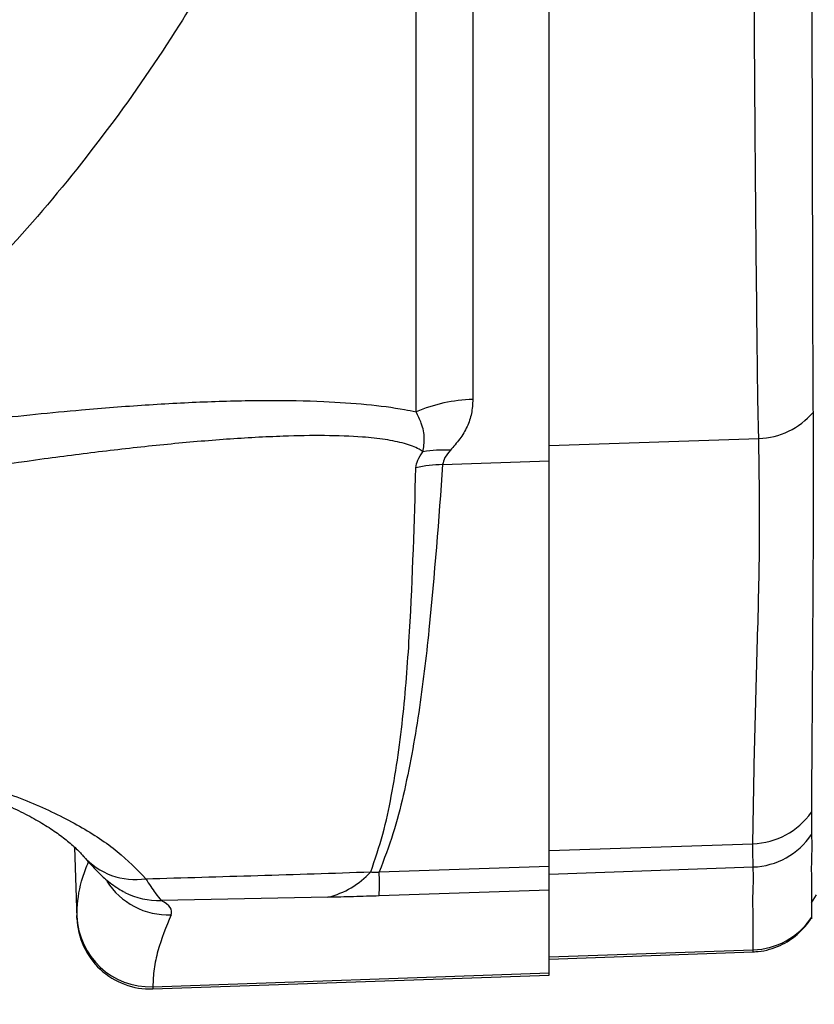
# Model space of a CAD drawing. Extents: x 0 to 8410, y 0 to 5940.
# Tile 104 of 110: x 7630 to 7847, y 4252 to 4520. Entities that reach past the tile are written whole.
import ezdxf

# ---------------------------------------------------------------- set-up
doc = ezdxf.new("R2010")
doc.units = 0
doc.header["$LTSCALE"] = 10
doc.layers.get('0').update_dxf_attribs({"linetype": 'CONTINUOUS'})
doc.styles.add('SLDTEXTSTYLE0', font='TXT', dxfattribs={"width": 0.605})
doc.dimstyles.new('SLDDIMSTYLE13', dxfattribs={"dimtxt": 50, "dimasz": 50, "dimexe": 0, "dimexo": 0.0625, "dimgap": 12.5, "dimtad": 1, "dimdec": 4, "dimlfac": 5, "dimzin": 12, "dimtxsty": 'SLDTEXTSTYLE0', "dimsah": 1, "dimcen": 0.09, "dimazin": 3, "dimtfac": 1, "dimtofl": 0, "dimtmove": 0, "dimatfit": 3, "dimtolj": 1, "dimtzin": 12})
doc.dimstyles.new('SLDDIMSTYLE14', dxfattribs={"dimtxt": 50, "dimasz": 50, "dimexe": 0, "dimexo": 0.0625, "dimgap": 12.5, "dimtad": 0, "dimtih": 1, "dimtoh": 1, "dimdec": 1, "dimlfac": 0.5, "dimrnd": 1e-09, "dimzin": 12, "dimtxsty": 'SLDTEXTSTYLE0', "dimsah": 1, "dimcen": 0, "dimazin": 3, "dimtfac": 1, "dimtofl": 0, "dimtmove": 0, "dimatfit": 3, "dimtolj": 1, "dimtzin": 12})

# ---------------------------------------------------------------- blocks, each defined once
blk = doc.blocks.new('_D_22')
at = {"color": 7, "linetype": 'CONTINUOUS'}
for p, q in [((7304.49, 4933.16), (7304.49, 5441.31)), ((7609.98, 4886.56), (7936.11, 5098.36))]:
    blk.add_line(p, q, dxfattribs=at)
blk.add_arc((7304.49, 4688.18), 738.13, 33, 90, dxfattribs=at)
for points in [[(7304.49, 5426.31), (7354.21, 5417.12), (7354.71, 5432.11)], [(7923.53, 5090.19), (7901.05, 5135.48), (7888.75, 5126.89)]]:
    blk.add_solid(points, dxfattribs=at)
at = {"color": 7, "linetype": 'CONTINUOUS', "insert": (7641.8, 5418.29), "char_height": 50, "attachment_point": 1, "rotation": 331.5, "style": 'SLDTEXTSTYLE0'}
blk.add_mtext('57°', dxfattribs=at)
blk = doc.blocks.new('_D_25')
at = {"color": 7, "linetype": 'CONTINUOUS'}
for p, q in [((7304.49, 4688.18), (7437.44, 4413.68)), ((7437.44, 4413.68), (7588.33, 4102.16)), ((7588.33, 4102.16), (7834.79, 4102.16))]:
    blk.add_line(p, q, dxfattribs=at)
blk.add_solid([(7437.44, 4413.68), (7452.49, 4365.41), (7465.99, 4371.95)], dxfattribs=at)
at = {"color": 7, "linetype": 'CONTINUOUS', "insert": (7613.33, 4166.62), "char_height": 50, "attachment_point": 1, "style": 'SLDTEXTSTYLE0'}
blk.add_mtext('R152,5', dxfattribs=at)

msp = doc.modelspace()

# ---------------------------------------------------------------- linework, layer by layer
at = {"color": 7, "linetype": 'CONTINUOUS'}
for p, q in [((7774.489456, 4399.996246), (7774.489456, 4639.680827)), ((7774.489456, 4289.561713), (7774.489456, 4399.996246)), ((7645.055913, 4294.685805), (7645.731263, 4275.345767)), ((7774.489456, 4283.024753), (7774.489456, 4289.561713)), ((7774.489456, 4260.416949), (7774.489456, 4283.024753)), ((7846.039318, 4279.55004), (7847.422265, 4281.668628)), ((7846.060895, 4279.535735), (7846.075677, 4275.492633)), ((7846.075677, 4275.492633), (7846.056544, 4275.164092)), ((7774.489456, 4264.179195), (7830.18037, 4266.124213)), ((7774.489456, 4259.829963), (7774.489456, 4260.416949)), ((7666.417085, 4256.056274), (7774.489456, 4259.829963))]:
    msp.add_line(p, q, dxfattribs=at)
at = {"color": 8, "linetype": 'CONTINUOUS'}
for p, q in [((7753.708386, 4630.782092), (7753.708386, 4416.779006)), ((7738.199644, 4413.400138), (7738.199644, 4626.537288)), ((7774.489456, 4404.197181), (7831.6895, 4406.126464)), ((7745.466822, 4399.017299), (7774.489456, 4399.996246)), ((7774.489456, 4293.775523), (7830.084704, 4295.650924)), ((7728.172415, 4287.955249), (7774.489456, 4289.561713)), ((7774.489456, 4287.365401), (7830.144786, 4289.306605)), ((7774.489456, 4283.024753), (7728.172415, 4281.418765)), ((7714.187675, 4281.038249), (7668.663316, 4280.200446)), ((7645.731263, 4275.345767), (7645.731263, 4275.911773)), ((7774.489456, 4264.760459), (7830.193304, 4266.703094)), ((7830.180191, 4266.129459), (7830.193304, 4266.703094)), ((7666.417085, 4256.648505), (7774.489456, 4260.416949)), ((7666.417085, 4256.648505), (7666.417085, 4256.056274))]:
    msp.add_line(p, q, dxfattribs=at)
for centre, radius, start, end in [((7755.029056, 4373.435843), 43.363279, 91.74526763, 112.83650326), ((7831.029279, 4426.417397), 20.301672, 271.86361727, 319.57522232), ((7745.885958, 4364.268735), 38.694837, 87.5048836, 98.60248559), ((7746.671872, 4357.744735), 41.290153, 91.67241069, 101.87732899), ((7829.517321, 4315.800221), 20.157284, 271.61296321, 325.01587266), ((7829.444431, 4309.307052), 20.012705, 272.00550379, 326.12698509), ((7661.66461, 4304.817052), 18.951708, 221.33695706, 278.60938728), ((7708.258266, 4304.353613), 24.057516, 284.26860805, 317.07526826), ((7601.80912, 4284.687007), 126.405552, 358.51844059, 1.48155941), ((7670.710331, 4296.251646), 20.028364, 212.6713906, 271.92558679), ((7667.871477, 4299.985893), 19.801285, 242.70330402, 272.29182763), ((7665.706799, 4276.624114), 19.988233, 182.04234145, 272.03644643), ((7829.503313, 4286.694082), 20.002892, 271.97678426, 325.94479304)]:
    msp.add_arc(centre, radius, start, end, dxfattribs=at)
at = {"color": 7, "linetype": 'CONTINUOUS'}
msp.add_arc((7665.719085, 4276.043886), 20, 182, 272, dxfattribs=at)
at = {"color": 8, "linetype": 'CONTINUOUS'}
msp.add_ellipse((7304.584956, 4264.859856), major_axis=(366.978189, 12.253132), ratio=0.070381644, start_param=6.2494389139, end_param=6.4066535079, dxfattribs=at)
for points, knots in [([(7512.986147, 4391.42319), (7517.569496, 4395.045862), (7526.749008, 4402.301334), (7539.277304, 4413.95256), (7552.402106, 4427.520034), (7565.797723, 4443.242111), (7579.192913, 4461.297209), (7591.328205, 4480.134719), (7602.27267, 4499.726877), (7612.413805, 4520.68317), (7621.665935, 4543.144707), (7629.821692, 4567.171766), (7636.566575, 4592.055665), (7641.725323, 4617.253468), (7645.257301, 4642.644908), (7647.233563, 4668.01282), (7647.707743, 4693.551128), (7646.847593, 4713.953043), (7645.14426, 4733.734084), (7642.683463, 4752.948028), (7638.324494, 4776.269168), (7632.735494, 4799.008241), (7625.647379, 4822.070171), (7616.950907, 4845.276818), (7606.491973, 4868.514465), (7594.596368, 4890.793968), (7581.251672, 4912.081761), (7567.769135, 4930.526547), (7554.534796, 4946.423567), (7541.763819, 4960.006515), (7527.975058, 4973.066259), (7517.778644, 4981.133754), (7512.691327, 4985.158885)], [0, 0, 0, 0, 0.02521374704, 0.0504979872, 0.07575767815, 0.11033125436, 0.14500038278, 0.17972319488, 0.21442737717, 0.24903053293, 0.28669781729, 0.32447761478, 0.3622219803, 0.39984082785, 0.43556565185, 0.47144331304, 0.50731135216, 0.54302311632, 0.55740447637, 0.59135306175, 0.62541182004, 0.65949435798, 0.69347596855, 0.73219975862, 0.77105355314, 0.80996860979, 0.84884917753, 0.88759618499, 0.91569959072, 0.94389278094, 0.97200631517, 1, 1, 1, 1]), ([(7831.6895, 4406.126464), (7831.625376, 4408.442415), (7831.496901, 4413.082581), (7831.363125, 4422.544463), (7831.239937, 4433.721312), (7831.099044, 4446.724007), (7830.941054, 4461.47205), (7830.796408, 4477.842922), (7830.65805, 4495.686986), (7830.527903, 4514.874366), (7830.409297, 4535.324065), (7830.305225, 4556.878822), (7830.214113, 4579.352283), (7830.141025, 4601.646201), (7830.078638, 4623.491), (7830.052165, 4637.694268), (7830.038928, 4644.795859)], [0, 0, 0, 0, 0.0725652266, 0.1453893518, 0.2182150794, 0.2907813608, 0.3633445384, 0.43616796, 0.5089903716, 0.5815539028, 0.6541290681, 0.7269625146, 0.7997966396, 0.8723705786, 0.9361856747, 1, 1, 1, 1]), ([(7846.015357, 4646.779502), (7846.016773, 4644.578405), (7846.021988, 4636.47394), (7846.036194, 4622.578842), (7846.057885, 4603.356367), (7846.080537, 4582.668949), (7846.107396, 4560.83043), (7846.137057, 4539.870066), (7846.172271, 4519.953392), (7846.21065, 4501.234308), (7846.24992, 4483.795155), (7846.290148, 4467.776388), (7846.33925, 4453.313911), (7846.372409, 4440.536568), (7846.388867, 4429.525693), (7846.412665, 4420.177789), (7846.460309, 4415.558379), (7846.484088, 4413.252795)], [0, 0, 0, 0, 0.0202704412, 0.0746360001, 0.1290032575, 0.2013308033, 0.2739113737, 0.3464920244, 0.4188182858, 0.4912708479, 0.5639804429, 0.6366897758, 0.7091402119, 0.7817243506, 0.8545674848, 0.9274134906, 1, 1, 1, 1]), ([(7718.115591, 4622.12559), (7717.788197, 4620.781538), (7715.300287, 4610.567904), (7709.566812, 4591.764138), (7699.474255, 4566.396323), (7687.48375, 4541.984705), (7672.723106, 4516.718975), (7654.939589, 4490.90291), (7633.885001, 4464.82454), (7610.909381, 4440.334415), (7589.453183, 4420.281098), (7575.34384, 4408.753847), (7569.97835, 4404.370273)], [0, 0, 0, 0, 0.0152847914, 0.1161511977, 0.2173824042, 0.3187325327, 0.4197627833, 0.5453574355, 0.671304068, 0.7972770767, 0.9229086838, 1, 1, 1, 1]), ([(7569.97835, 4404.370273), (7578.683008, 4405.673348), (7596.094014, 4408.279751), (7621.811242, 4411.484257), (7644.582761, 4413.803432), (7664.456195, 4415.347548), (7681.46303, 4416.254874), (7697.804711, 4416.617239), (7712.300595, 4416.361598), (7724.845016, 4415.519341), (7733.04704, 4414.4574), (7737.169915, 4413.611428), (7738.199644, 4413.400138)], [0, 0, 0, 0, 0.1396820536, 0.2793912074, 0.4190259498, 0.5175646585, 0.6162564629, 0.714807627, 0.8131536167, 0.893279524, 0.9733454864, 1, 1, 1, 1]), ([(7753.708386, 4416.779006), (7753.630849, 4415.478026), (7753.475777, 4412.876059), (7752.247249, 4409.283871), (7750.205577, 4405.926256), (7748.449096, 4403.92694), (7747.570508, 4402.926887)], [0, 0, 0, 0, 0.2465484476, 0.4930981, 0.7464489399, 1, 1, 1, 1]), ([(7740.098052, 4402.528251), (7740.290503, 4403.740389), (7740.676759, 4406.173194), (7739.982078, 4409.832919), (7738.725159, 4412.348415), (7738.199644, 4413.400138)], [0, 0, 0, 0, 0.3662211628, 0.7350186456, 1, 1, 1, 1]), ([(7846.484088, 4413.252795), (7846.501412, 4409.739435), (7846.588033, 4392.172716), (7846.438994, 4365.657321), (7846.24184, 4333.013328), (7846.102216, 4313.833149), (7846.032404, 4304.243053)], [0, 0, 0, 0, 0.0937214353, 0.4686049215, 0.7343022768, 1, 1, 1, 1]), ([(7740.098052, 4402.528251), (7739.760545, 4402.756362), (7738.470856, 4403.628025), (7735.231689, 4404.829799), (7729.939155, 4405.90667), (7722.719908, 4406.676864), (7713.435243, 4407.001217), (7700.99444, 4406.780251), (7686.660312, 4405.990273), (7670.480291, 4404.59548), (7653.806194, 4402.757085), (7630.119027, 4399.717577), (7599.161773, 4395.09755), (7573.471279, 4390.482048), (7560.624503, 4388.174022)], [0, 0, 0, 0, 0.0158844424, 0.0606978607, 0.1057835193, 0.1507699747, 0.217057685, 0.2834088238, 0.3688809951, 0.4544988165, 0.5402297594, 0.6258560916, 0.812905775, 1, 1, 1, 1]), ([(7830.084704, 4295.650924), (7830.230289, 4304.857649), (7830.521457, 4323.271147), (7831.337485, 4350.90375), (7832.113046, 4378.534902), (7831.830681, 4396.929352), (7831.6895, 4406.126464)], [0, 0, 0, 0, 0.2499998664, 0.5000010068, 0.7500035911, 1, 1, 1, 1]), ([(7738.173657, 4398.150886), (7738.269532, 4398.833208), (7738.462674, 4400.207753), (7739.550315, 4401.751046), (7740.098052, 4402.528251)], [0, 0, 0, 0, 0.49639820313, 1, 1, 1, 1]), ([(7747.570508, 4402.926887), (7747.003134, 4402.245685), (7745.858765, 4400.871732), (7745.5982, 4399.638898), (7745.466822, 4399.017299)], [0, 0, 0, 0, 0.49579661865, 1, 1, 1, 1]), ([(7725.874358, 4287.969554), (7727.037768, 4291.410616), (7729.365385, 4298.295095), (7732.402726, 4312.66808), (7734.937016, 4331.069615), (7737.112576, 4360.943447), (7737.749182, 4383.266405), (7738.173657, 4398.150886)], [0, 0, 0, 0, 0.0930117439, 0.1860871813, 0.3895040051, 0.5929340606, 1, 1, 1, 1]), ([(7745.466822, 4399.017299), (7744.3612, 4383.99774), (7742.702586, 4361.465954), (7739.17681, 4331.385095), (7735.818341, 4312.857326), (7732.139085, 4298.376871), (7729.494861, 4291.429707), (7728.172415, 4287.955249)], [0, 0, 0, 0, 0.40647163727, 0.60977371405, 0.81306193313, 0.90650739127, 1, 1, 1, 1]), ([(7371.983611, 4310.921634), (7372.664899, 4311.033128), (7381.894118, 4312.543514), (7399.433023, 4315.210358), (7423.979445, 4318.419932), (7447.705192, 4320.973381), (7470.499793, 4322.852926), (7493.922568, 4324.131225), (7517.669078, 4324.584994), (7541.380409, 4324.045889), (7563.431597, 4322.523006), (7583.685663, 4320.052237), (7602.348416, 4316.60868), (7619.213221, 4312.152452), (7634.154459, 4306.741439), (7646.779008, 4300.528933), (7657.21554, 4293.669697), (7662.076006, 4288.605961), (7664.50163, 4286.078895)], [0, 0, 0, 0, 0.00450994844, 0.06109499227, 0.11786480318, 0.17472456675, 0.23154565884, 0.28817365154, 0.3574778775, 0.42704030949, 0.49670617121, 0.56629919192, 0.63562910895, 0.70831784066, 0.78128257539, 0.85434244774, 0.92730933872, 1, 1, 1, 1]), ([(7846.032404, 4304.243053), (7846.039486, 4302.742117), (7846.053726, 4299.72411), (7846.058219, 4298.678492), (7846.060478, 4298.152888)], [0, 0, 0, 0, 0.4973268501, 1, 1, 1, 1]), ([(7846.060478, 4298.152888), (7846.109021, 4296.960179), (7846.206107, 4294.574749), (7845.953365, 4289.879725), (7846.080083, 4284.87165), (7846.055233, 4281.049248), (7846.060689, 4279.590734), (7846.060895, 4279.535735)], [0, 0, 0, 0, 0.1914235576, 0.3828488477, 0.7656977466, 0.9911647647, 1, 1, 1, 1]), ([(7830.144786, 4289.306605), (7830.13424, 4289.834883), (7830.113032, 4290.897287), (7830.094182, 4294.060572), (7830.084704, 4295.650924)], [0, 0, 0, 0, 0.4972465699, 1, 1, 1, 1]), ([(7645.731263, 4275.911773), (7645.746762, 4276.610808), (7645.824257, 4280.106032), (7646.657095, 4285.039571), (7648.322933, 4289.308358), (7648.870998, 4290.712798)], [0, 0, 0, 0, 0.1436496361, 0.718258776, 1, 1, 1, 1]), ([(7664.50163, 4286.078895), (7674.670846, 4286.376306), (7695.016968, 4286.971355), (7715.585969, 4287.636737), (7725.874358, 4287.969554)], [0, 0, 0, 0, 0.4998110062, 1, 1, 1, 1]), ([(7725.874358, 4287.969554), (7726.047042, 4287.935411), (7726.339503, 4287.877586), (7726.898497, 4287.841902), (7727.426172, 4287.857789), (7727.856698, 4287.903557), (7728.085813, 4287.94107), (7728.172415, 4287.955249)], [0, 0, 0, 0, 0.2958536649, 0.5010638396, 0.7077862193, 0.8895485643, 1, 1, 1, 1]), ([(7830.193304, 4266.703094), (7830.18144, 4268.099286), (7830.157712, 4270.89167), (7830.177377, 4276.057217), (7830.016897, 4281.003718), (7830.307797, 4285.75592), (7830.199123, 4288.123049), (7830.144786, 4289.306605)], [0, 0, 0, 0, 0.1853623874, 0.3707248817, 0.6853618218, 0.8426819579, 1, 1, 1, 1]), ([(7664.50163, 4286.078895), (7665.42191, 4284.651964), (7667.27097, 4281.784925), (7668.197781, 4280.730222), (7668.663316, 4280.200446)], [0, 0, 0, 0, 0.4977017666, 1, 1, 1, 1]), ([(7728.172415, 4281.418765), (7725.829093, 4281.341768), (7721.094356, 4281.186194), (7716.505439, 4281.087897), (7714.187675, 4281.038249)], [0, 0, 0, 0, 0.4949212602, 1, 1, 1, 1]), ([(7671.383314, 4276.234592), (7670.052616, 4272.953197), (7668.056487, 4268.030901), (7666.63955, 4261.51027), (7666.49124, 4258.269094), (7666.417085, 4256.648505)], [0, 0, 0, 0, 0.4999690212, 0.7499844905, 1, 1, 1, 1])]:
    msp.add_open_spline(points, degree=3, knots=knots, dxfattribs=at)
at = {"color": 7, "linetype": 'CONTINUOUS'}
for points, knots in [([(7370.927655, 4310.473884), (7375.43478, 4311.198023), (7384.562227, 4312.664488), (7398.091863, 4314.656626), (7411.629805, 4316.502364), (7425.083766, 4318.16469), (7438.426361, 4319.633509), (7451.653982, 4320.89015), (7464.711421, 4321.926367), (7477.573651, 4322.739532), (7490.180781, 4323.322654), (7502.495693, 4323.670369), (7514.437144, 4323.776734), (7525.997824, 4323.639373), (7537.195622, 4323.263414), (7548.013699, 4322.646961), (7558.407557, 4321.79499), (7568.349549, 4320.711361), (7577.84554, 4319.400813), (7586.791469, 4317.884113), (7595.226028, 4316.162948), (7603.11001, 4314.260872), (7610.447069, 4312.188667), (7617.148458, 4309.98833), (7623.198359, 4307.685287), (7628.659342, 4305.287359), (7633.506204, 4302.828246), (7637.731732, 4300.343594), (7641.344153, 4297.868121), (7644.315296, 4295.459466), (7646.339639, 4293.56112), (7647.172477, 4292.563179), (7647.413843, 4292.273963)], [0, 0, 0, 0, 0.0304817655, 0.0617290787, 0.093437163, 0.1255890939, 0.1581569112, 0.1911156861, 0.2246419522, 0.2583686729, 0.2924810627, 0.3268344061, 0.3612681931, 0.395585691, 0.4302501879, 0.4651676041, 0.5001275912, 0.5351843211, 0.5704049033, 0.6058266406, 0.6405777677, 0.675903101, 0.711082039, 0.7459274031, 0.7802656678, 0.8145432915, 0.8488947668, 0.8830722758, 0.9172042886, 0.9514205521, 0.9859210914, 1, 1, 1, 1]), ([(7647.451215, 4292.286838), (7647.641411, 4292.066229), (7648.940613, 4290.559278), (7650.719534, 4288.638948), (7653.120683, 4286.316693), (7655.126286, 4284.693105), (7656.837788, 4283.465032), (7658.223834, 4282.724359), (7658.800297, 4282.416309)], [0, 0, 0, 0, 0.0638439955, 0.4361102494, 0.662928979, 0.7975253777, 0.9157897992, 1, 1, 1, 1]), ([(7830.177986, 4266.208137), (7830.624845, 4266.213073), (7832.141747, 4266.229832), (7834.626731, 4266.807338), (7837.488707, 4267.839349), (7840.013119, 4269.230213), (7842.183668, 4270.846226), (7843.964987, 4272.589838), (7845.207118, 4274.087797), (7845.762952, 4274.96731), (7845.937037, 4275.24277)], [0, 0, 0, 0, 0.0701615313, 0.2381692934, 0.3973954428, 0.548228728, 0.6905008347, 0.8233476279, 0.9446731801, 1, 1, 1, 1])]:
    msp.add_open_spline(points, degree=3, knots=knots, dxfattribs=at)

# ---------------------------------------------------------------- dimensions: what is measured, and where the dimension line sits
dim = msp.add_angular_dim_2l(base=(7656.693033, 5336.857541), line1=((7304.489457, 4913.16001), (7304.489457, 4463.198486)), line2=((7593.202349, 4875.671592), (7493.957003, 4811.220911)), dimstyle='SLDDIMSTYLE13', dxfattribs=at)
dim.commit()
dim.dimension.update_dxf_attribs({"geometry": '_D_22', "text_midpoint": (7656.693033, 5336.857541), "dimtype": 162})
dim = msp.add_radius_dim(center=(7304.489457, 4688.179248), mpoint=(7437.443953, 4413.683161), dimstyle='SLDDIMSTYLE14', dxfattribs=at)
dim.commit()
dim.dimension.update_dxf_attribs({"geometry": '_D_25', "text_midpoint": (7724.060747, 4140.530626), "dimtype": 164})

doc.saveas('drawing.dxf')
